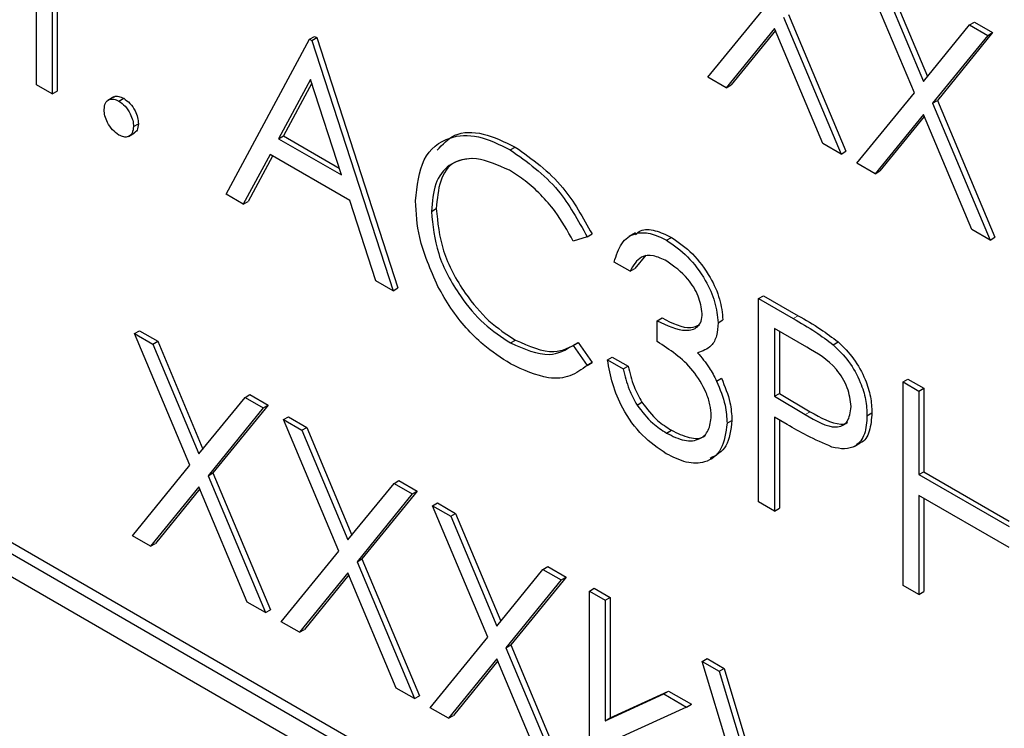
# Paper-space layout 'Blatt2' of a CAD drawing. Header units: millimetres. Extents: x 5 to 418, y 2 to 292.
# Tile 28 of 71: x 126.9 to 128.68, y 159.18 to 160.46. Entities that reach past the tile are written whole.
import ezdxf

# ---------------------------------------------------------------- set-up
doc = ezdxf.new("R2010")
doc.units = ezdxf.units.MM

psp = doc.layouts.new('Blatt2')

# ---------------------------------------------------------------- linework, layer by layer
at = {"color": 7, "linetype": 'Continuous', "lineweight": 25}
for p, q in [((126.9317, 160.34), (126.9317, 160.5755)), ((128.5185, 160.3258), (128.4186, 160.5635)), ((126.9602, 160.559), (126.9602, 160.3235)), ((126.9691, 160.5539), (126.9691, 160.3286)), ((128.4516, 160.5445), (128.5349, 160.3461)), ((128.4604, 160.5496), (128.5422, 160.355)), ((128.1453, 160.3538), (128.2492, 160.4812)), ((128.2822, 160.4622), (128.386, 160.2149)), ((128.291, 160.4673), (128.3949, 160.22)), ((128.2657, 160.442), (128.1783, 160.3348)), ((128.2673, 160.4382), (128.1871, 160.3399)), ((128.3531, 160.2339), (128.2657, 160.442)), ((128.5349, 160.3461), (128.6182, 160.4483)), ((128.6182, 160.4483), (128.6271, 160.4534)), ((128.6182, 160.4483), (128.6512, 160.4292)), ((128.6271, 160.4534), (128.66, 160.4344)), ((127.2744, 160.1422), (127.4253, 160.4225)), ((127.4253, 160.4225), (127.4341, 160.4276)), ((127.4253, 160.4225), (127.4294, 160.4201)), ((127.4294, 160.4201), (127.4382, 160.4252)), ((127.4294, 160.4201), (127.5762, 159.9679)), ((127.4341, 160.4276), (127.4382, 160.4252)), ((127.4382, 160.4252), (127.5851, 159.973)), ((128.6512, 160.4292), (128.5514, 160.3068)), ((128.66, 160.4344), (128.5603, 160.3119)), ((128.6512, 160.4292), (128.66, 160.4344)), ((127.427, 160.3498), (127.3694, 160.2427)), ((127.4831, 160.1771), (127.427, 160.3498)), ((128.1783, 160.3348), (128.1453, 160.3538)), ((133.9465, 155.4369), (125.4612, 160.3354)), ((126.9602, 160.3235), (126.9317, 160.34)), ((127.4293, 160.3428), (127.3782, 160.2478)), ((128.1783, 160.3348), (128.1871, 160.3399)), ((133.9288, 155.4267), (125.4436, 160.3252)), ((126.9602, 160.3235), (126.9691, 160.3286)), ((127.0718, 160.3182), (127.0607, 160.3118)), ((127.0806, 160.3105), (127.0894, 160.3156)), ((128.4146, 160.1984), (128.5185, 160.3258)), ((128.5514, 160.3068), (128.5603, 160.3119)), ((128.5514, 160.3068), (128.6553, 160.0594)), ((128.5603, 160.3119), (128.6641, 160.0646)), ((125.4436, 160.2843), (133.9288, 155.3859)), ((128.5349, 160.2866), (128.4475, 160.1794)), ((128.5365, 160.2828), (128.4564, 160.1845)), ((128.6223, 160.0785), (128.5349, 160.2866)), ((127.1071, 160.2646), (127.1159, 160.2697)), ((127.0981, 160.2468), (127.1091, 160.2531)), ((127.3694, 160.2427), (127.3782, 160.2478)), ((127.3694, 160.2427), (127.4831, 160.1771)), ((127.3782, 160.2478), (127.479, 160.1897)), ((127.7882, 160.2224), (127.7971, 160.2275)), ((128.386, 160.2149), (128.3531, 160.2339)), ((127.3539, 160.214), (127.3055, 160.1242)), ((127.3586, 160.2113), (127.3144, 160.1293)), ((127.4982, 160.1307), (127.3539, 160.214)), ((128.386, 160.2149), (128.3949, 160.22)), ((128.4475, 160.1794), (128.4146, 160.1984)), ((128.4475, 160.1794), (128.4564, 160.1845)), ((127.3055, 160.1242), (127.2744, 160.1422)), ((127.3055, 160.1242), (127.3144, 160.1293)), ((127.5452, 159.9858), (127.4982, 160.1307)), ((127.6456, 160.1112), (127.6544, 160.1163)), ((127.9271, 160.0654), (127.9021, 160.0577)), ((127.9271, 160.0654), (127.9359, 160.0705)), ((128.0143, 160.0725), (128.0033, 160.0661)), ((128.0707, 160.0593), (128.0796, 160.0644)), ((128.6553, 160.0594), (128.6223, 160.0785)), ((128.6553, 160.0594), (128.6641, 160.0646)), ((128.0333, 160.0322), (128.0134, 160.0084)), ((128.0046, 160.0033), (127.976, 160.0197)), ((128.0046, 160.0033), (128.0134, 160.0084)), ((127.5762, 159.9679), (127.5452, 159.9858)), ((127.5762, 159.9679), (127.5851, 159.973)), ((128.2371, 159.9538), (128.2459, 159.9589)), ((128.2459, 159.9589), (128.3084, 159.9229)), ((128.2371, 159.9538), (128.2995, 159.9178)), ((128.2371, 159.5864), (128.2371, 159.9538)), ((128.0535, 159.9138), (128.0624, 159.9189)), ((128.0535, 159.8761), (128.0535, 159.9138)), ((128.1637, 159.9102), (128.1725, 159.9153)), ((127.1091, 159.8905), (127.118, 159.8956)), ((127.1091, 159.8905), (127.1421, 159.8715)), ((127.209, 159.6528), (127.1091, 159.8905)), ((127.118, 159.8956), (127.1509, 159.8766)), ((128.3239, 159.866), (128.2657, 159.8996)), ((128.2657, 159.8996), (128.2657, 159.7772)), ((128.2745, 159.8945), (128.2745, 159.7823)), ((127.1421, 159.8715), (127.1509, 159.8766)), ((127.1421, 159.8715), (127.2254, 159.6731)), ((127.1509, 159.8766), (127.2327, 159.682)), ((127.7884, 159.8736), (127.7973, 159.8788)), ((127.9021, 159.8693), (127.9109, 159.8744)), ((127.9021, 159.8693), (127.9271, 159.833)), ((127.9109, 159.8744), (127.9359, 159.8381)), ((128.372, 159.8704), (128.3808, 159.8755)), ((127.9359, 159.8381), (127.9269, 159.8327)), ((127.9271, 159.833), (127.9359, 159.8381)), ((127.9638, 159.8431), (127.9726, 159.8482)), ((127.9638, 159.8431), (127.9923, 159.8266)), ((127.9726, 159.8482), (128.0012, 159.8317)), ((127.9923, 159.8266), (128.0012, 159.8317)), ((128.161, 159.8047), (128.1698, 159.8099)), ((128.4982, 159.8031), (128.507, 159.8082)), ((128.4982, 159.8031), (128.5268, 159.7866)), ((128.4982, 159.4356), (128.4982, 159.8031)), ((128.507, 159.8082), (128.5356, 159.7917)), ((127.3087, 159.7753), (127.3176, 159.7804)), ((127.3176, 159.7804), (127.3505, 159.7614)), ((128.2657, 159.7772), (128.2745, 159.7823)), ((128.2745, 159.7823), (128.3302, 159.7493)), ((128.5268, 159.7866), (128.5356, 159.7917)), ((128.5268, 159.7866), (128.5268, 159.6359)), ((128.5356, 159.7917), (128.5356, 159.641)), ((127.2254, 159.6731), (127.3087, 159.7753)), ((127.3505, 159.7614), (127.2508, 159.6389)), ((127.3087, 159.7753), (127.3417, 159.7563)), ((127.3417, 159.7563), (127.3505, 159.7614)), ((128.0173, 159.7614), (128.0261, 159.7665)), ((128.2657, 159.7772), (128.3214, 159.7442)), ((127.3417, 159.7563), (127.2419, 159.6338)), ((128.4329, 159.7422), (128.4418, 159.7473)), ((127.3784, 159.7351), (127.3872, 159.7402)), ((127.3784, 159.7351), (127.4113, 159.716)), ((127.4782, 159.4974), (127.3784, 159.7351)), ((127.3872, 159.7402), (127.4202, 159.7211)), ((128.18, 159.7285), (128.1888, 159.7336)), ((128.2884, 159.7263), (128.2657, 159.7395)), ((128.2657, 159.7395), (128.2657, 159.5699)), ((128.2745, 159.7344), (128.2745, 159.575)), ((127.4113, 159.716), (127.4202, 159.7211)), ((127.4113, 159.716), (127.4946, 159.5176)), ((127.4202, 159.7211), (127.5019, 159.5265)), ((128.0704, 159.7109), (128.0793, 159.716)), ((128.4096, 159.6866), (128.4207, 159.693)), ((127.1051, 159.5254), (127.209, 159.6528)), ((127.2419, 159.6338), (127.2508, 159.6389)), ((127.2508, 159.6389), (127.3546, 159.3916)), ((128.5268, 159.6359), (128.5356, 159.641)), ((128.5356, 159.641), (128.6899, 159.5519)), ((127.2419, 159.6338), (127.3457, 159.3865)), ((127.4946, 159.5176), (127.578, 159.6199)), ((127.578, 159.6199), (127.5868, 159.625)), ((127.578, 159.6199), (127.6109, 159.6008)), ((127.5868, 159.625), (127.6198, 159.6059)), ((128.5268, 159.6359), (128.6899, 159.5417)), ((127.2254, 159.6136), (127.138, 159.5064)), ((127.227, 159.6098), (127.1469, 159.5115)), ((127.3128, 159.4055), (127.2254, 159.6136)), ((127.6109, 159.6008), (127.5112, 159.4784)), ((127.6198, 159.6059), (127.52, 159.4835)), ((127.6109, 159.6008), (127.6198, 159.6059)), ((127.6476, 159.5796), (127.6565, 159.5847)), ((127.6565, 159.5847), (127.6894, 159.5657)), ((128.2657, 159.5699), (128.2371, 159.5864)), ((128.6899, 159.504), (128.5268, 159.5982)), ((128.5268, 159.5982), (128.5268, 159.4192)), ((128.5356, 159.5931), (128.5356, 159.4243)), ((127.6476, 159.5796), (127.6806, 159.5606)), ((127.7474, 159.342), (127.6476, 159.5796)), ((127.6806, 159.5606), (127.6894, 159.5657)), ((127.6894, 159.5657), (127.7711, 159.3711)), ((128.2657, 159.5699), (128.2745, 159.575)), ((127.6806, 159.5606), (127.7639, 159.3622)), ((127.138, 159.5064), (127.1051, 159.5254)), ((127.138, 159.5064), (127.1469, 159.5115)), ((127.3743, 159.37), (127.4782, 159.4974)), ((127.5112, 159.4784), (127.52, 159.4835)), ((127.5112, 159.4784), (127.615, 159.231)), ((127.52, 159.4835), (127.6238, 159.2361)), ((127.4946, 159.4582), (127.4073, 159.351)), ((127.582, 159.2501), (127.4946, 159.4582)), ((127.7639, 159.3622), (127.8472, 159.4644)), ((127.8472, 159.4644), (127.856, 159.4695)), ((127.8472, 159.4644), (127.8802, 159.4454)), ((127.856, 159.4695), (127.889, 159.4505)), ((127.4962, 159.4544), (127.4161, 159.3561)), ((127.8802, 159.4454), (127.7804, 159.3229)), ((127.889, 159.4505), (127.7892, 159.3281)), ((127.8802, 159.4454), (127.889, 159.4505)), ((127.9312, 159.4254), (127.94, 159.4305)), ((127.9312, 159.4254), (127.9597, 159.4089)), ((127.9312, 159.0485), (127.9312, 159.4254)), ((127.94, 159.4305), (127.9685, 159.414)), ((128.5268, 159.4192), (128.4982, 159.4356)), ((128.5268, 159.4192), (128.5356, 159.4243)), ((127.3457, 159.3865), (127.3128, 159.4055)), ((127.9597, 159.4089), (127.9685, 159.414)), ((127.9597, 159.4089), (127.9597, 159.191)), ((127.9685, 159.414), (127.9685, 159.1961)), ((127.3457, 159.3865), (127.3546, 159.3916)), ((127.4073, 159.351), (127.3743, 159.37)), ((127.4073, 159.351), (127.4161, 159.3561)), ((127.6435, 159.2145), (127.7474, 159.342)), ((127.7804, 159.3229), (127.7892, 159.3281)), ((127.7804, 159.3229), (127.8842, 159.0756)), ((127.7892, 159.3281), (127.8931, 159.0807)), ((127.7639, 159.3027), (127.6765, 159.1955)), ((127.7655, 159.299), (127.6853, 159.2006)), ((127.8513, 159.0946), (127.7639, 159.3027)), ((128.1351, 159.2982), (128.144, 159.3033)), ((128.1351, 159.2982), (128.1657, 159.2805)), ((128.2697, 158.8531), (128.1351, 159.2982)), ((128.144, 159.3033), (128.1746, 159.2857)), ((128.1657, 159.2805), (128.1746, 159.2857)), ((128.1657, 159.2805), (128.2718, 158.9298)), ((128.1746, 159.2857), (128.2781, 158.9433)), ((127.615, 159.231), (127.582, 159.2501)), ((127.9685, 159.1961), (128.0744, 159.2446)), ((128.0655, 159.2395), (128.0744, 159.2446)), ((128.0744, 159.2446), (128.1154, 159.2209)), ((127.615, 159.231), (127.6238, 159.2361)), ((127.9597, 159.191), (128.0655, 159.2395)), ((128.0655, 159.2395), (128.1066, 159.2158)), ((127.6765, 159.1955), (127.6435, 159.2145)), ((128.1066, 159.2158), (127.9838, 159.1594)), ((128.1066, 159.2158), (128.1154, 159.2209)), ((127.6765, 159.1955), (127.6853, 159.2006)), ((127.9597, 159.191), (127.9685, 159.1961))]:
    psp.add_line(p, q, dxfattribs=at)
at = {"color": 7, "linetype": 'Continuous', "lineweight": 18}
for p, q in [((128.2995, 159.9178), (128.3084, 159.9229)), ((128.3214, 159.7442), (128.3302, 159.7493))]:
    psp.add_line(p, q, dxfattribs=at)
at = {"color": 7, "linetype": 'Continuous', "lineweight": 25}
for points, knots in [([(127.0541, 160.2952), (127.0545, 160.2995), (127.0555, 160.308), (127.0627, 160.3138), (127.0714, 160.3149), (127.0775, 160.312), (127.0806, 160.3105)], [0, 0, 0, 0, 0.279581, 0.5592956, 0.7795618, 1, 1, 1, 1]), ([(127.071, 160.3171), (127.0715, 160.3176), (127.0738, 160.3199), (127.0804, 160.3198), (127.0864, 160.317), (127.0894, 160.3156)], [0, 0, 0, 0, 0.116543, 0.558099, 1, 1, 1, 1]), ([(127.0894, 160.3156), (127.0933, 160.3129), (127.1012, 160.3073), (127.1098, 160.2939), (127.1152, 160.2808), (127.1157, 160.2734), (127.1159, 160.2697)], [0, 0, 0, 0, 0.2795828, 0.5592103, 0.779474, 1, 1, 1, 1]), ([(127.0806, 160.2493), (127.0767, 160.2521), (127.0689, 160.2577), (127.0603, 160.271), (127.0549, 160.2841), (127.0544, 160.2915), (127.0541, 160.2952)], [0, 0, 0, 0, 0.2795866, 0.5591518, 0.7795846, 1, 1, 1, 1]), ([(127.0806, 160.3105), (127.0845, 160.3078), (127.0923, 160.3022), (127.1009, 160.2888), (127.1064, 160.2757), (127.1069, 160.2683), (127.1071, 160.2646)], [0, 0, 0, 0, 0.2795828, 0.5592103, 0.779474, 1, 1, 1, 1]), ([(127.1071, 160.2646), (127.1066, 160.2604), (127.1057, 160.2519), (127.0985, 160.2461), (127.0898, 160.2449), (127.0837, 160.2479), (127.0806, 160.2493)], [0, 0, 0, 0, 0.2794552, 0.5593494, 0.7796652, 1, 1, 1, 1]), ([(127.1159, 160.2697), (127.1156, 160.2654), (127.1149, 160.2575), (127.1099, 160.2543), (127.1077, 160.2529)], [0, 0, 0, 0, 0.5544139, 1, 1, 1, 1]), ([(127.617, 160.1302), (127.6199, 160.1573), (127.6257, 160.2116), (127.6728, 160.2475), (127.7295, 160.2513), (127.7686, 160.232), (127.7882, 160.2224)], [0, 0, 0, 0, 0.279513, 0.559079, 0.779373, 1, 1, 1, 1]), ([(127.6561, 160.2218), (127.6658, 160.2325), (127.6867, 160.2554), (127.7388, 160.2557), (127.7777, 160.2369), (127.7971, 160.2275)], [0, 0, 0, 0, 0.303709, 0.651591, 1, 1, 1, 1]), ([(127.7971, 160.2275), (127.8276, 160.2059), (127.8822, 160.1674), (127.9195, 160.1001), (127.9359, 160.0705)], [0, 0, 0, 0, 0.559515, 1, 1, 1, 1]), ([(127.7865, 160.1857), (127.7661, 160.1947), (127.7255, 160.2128), (127.6781, 160.2003), (127.6499, 160.1641), (127.647, 160.1288), (127.6456, 160.1112)], [0, 0, 0, 0, 0.279856, 0.55952, 0.779687, 1, 1, 1, 1]), ([(127.7177, 160.2067), (127.7067, 160.2054), (127.682, 160.2025), (127.659, 160.1686), (127.656, 160.1337), (127.6544, 160.1163)], [0, 0, 0, 0, 0.285243, 0.642502, 1, 1, 1, 1]), ([(127.7882, 160.2224), (127.8188, 160.2008), (127.8734, 160.1623), (127.9107, 160.095), (127.9271, 160.0654)], [0, 0, 0, 0, 0.559515, 1, 1, 1, 1]), ([(127.9021, 160.0577), (127.8917, 160.0762), (127.8746, 160.1067), (127.8435, 160.1421), (127.8155, 160.1675), (127.7961, 160.1796), (127.7865, 160.1857)], [0, 0, 0, 0, 0.339332, 0.559466, 0.779724, 1, 1, 1, 1]), ([(127.6574, 159.9759), (127.6442, 160.0057), (127.6207, 160.0591), (127.6181, 160.1084), (127.617, 160.1302)], [0, 0, 0, 0, 0.5590317, 1, 1, 1, 1]), ([(127.6456, 160.1112), (127.648, 160.086), (127.6529, 160.0357), (127.6927, 159.9614), (127.74, 159.9055), (127.7723, 159.8843), (127.7884, 159.8736)], [0, 0, 0, 0, 0.279435, 0.558924, 0.779282, 1, 1, 1, 1]), ([(127.6544, 160.1163), (127.6569, 160.0911), (127.6617, 160.0408), (127.7016, 159.9665), (127.7489, 159.9106), (127.7811, 159.8894), (127.7973, 159.8788)], [0, 0, 0, 0, 0.279435, 0.558924, 0.779282, 1, 1, 1, 1]), ([(127.976, 160.0197), (127.9797, 160.0318), (127.987, 160.0557), (128.0113, 160.0729), (128.0407, 160.0739), (128.0607, 160.0641), (128.0707, 160.0593)], [0, 0, 0, 0, 0.280292, 0.559681, 0.779754, 1, 1, 1, 1]), ([(128.0146, 160.0696), (128.0174, 160.0721), (128.0265, 160.0799), (128.0499, 160.0785), (128.0697, 160.0691), (128.0796, 160.0644)], [0, 0, 0, 0, 0.184625, 0.592151, 1, 1, 1, 1]), ([(128.0796, 160.0644), (128.0925, 160.0553), (128.1182, 160.0373), (128.149, 159.9959), (128.1686, 159.9525), (128.1712, 159.9277), (128.1725, 159.9153)], [0, 0, 0, 0, 0.28009, 0.559871, 0.7801, 1, 1, 1, 1]), ([(128.0707, 160.0593), (128.0836, 160.0502), (128.1094, 160.0322), (128.1402, 159.9908), (128.1598, 159.9474), (128.1624, 159.9226), (128.1637, 159.9102)], [0, 0, 0, 0, 0.28009, 0.559871, 0.7801, 1, 1, 1, 1]), ([(128.0711, 160.0214), (128.0629, 160.0254), (128.0463, 160.0334), (128.02, 160.0302), (128.0104, 160.0135), (128.0046, 160.0033)], [0, 0, 0, 0, 0.280646, 0.560371, 1, 1, 1, 1]), ([(128.1351, 159.9268), (128.1335, 159.9373), (128.1303, 159.9585), (128.1059, 159.9964), (128.0843, 160.0119), (128.0711, 160.0214)], [0, 0, 0, 0, 0.278862, 0.560071, 1, 1, 1, 1]), ([(127.7886, 159.8358), (127.7719, 159.8466), (127.7443, 159.8643), (127.708, 159.9003), (127.6799, 159.9358), (127.6649, 159.9625), (127.6574, 159.9759)], [0, 0, 0, 0, 0.339838, 0.559931, 0.779965, 1, 1, 1, 1]), ([(128.0535, 159.9138), (128.0715, 159.9053), (128.0985, 159.8926), (128.1248, 159.899), (128.1338, 159.912), (128.1347, 159.9219), (128.1351, 159.9268)], [0, 0, 0, 0, 0.49941, 0.749017, 0.874544, 1, 1, 1, 1]), ([(128.3084, 159.9229), (128.322, 159.9151), (128.3462, 159.9012), (128.3703, 159.8834), (128.3808, 159.8755)], [0, 0, 0, 0, 0.560308, 1, 1, 1, 1]), ([(128.0624, 159.9189), (128.0809, 159.9094), (128.1066, 159.8963), (128.1254, 159.9044), (128.1307, 159.9066)], [0, 0, 0, 0, 0.72058, 1, 1, 1, 1]), ([(128.1637, 159.9102), (128.1632, 159.902), (128.1621, 159.8856), (128.1507, 159.864), (128.1357, 159.859), (128.1265, 159.856)], [0, 0, 0, 0, 0.280505, 0.560793, 1, 1, 1, 1]), ([(128.2995, 159.9178), (128.3131, 159.91), (128.3374, 159.8961), (128.3614, 159.8783), (128.372, 159.8704)], [0, 0, 0, 0, 0.560308, 1, 1, 1, 1]), ([(127.7884, 159.8736), (127.813, 159.8629), (127.8571, 159.8437), (127.8883, 159.8614), (127.9021, 159.8693)], [0, 0, 0, 0, 0.558778, 1, 1, 1, 1]), ([(127.7973, 159.8788), (127.8219, 159.868), (127.8659, 159.8488), (127.8971, 159.8665), (127.9109, 159.8744)], [0, 0, 0, 0, 0.558778, 1, 1, 1, 1]), ([(128.1514, 159.7418), (128.151, 159.7485), (128.1501, 159.7618), (128.1401, 159.7907), (128.1105, 159.8395), (128.0763, 159.8614), (128.0535, 159.8761)], [0, 0, 0, 0, 0.125584, 0.251188, 0.500605, 1, 1, 1, 1]), ([(128.372, 159.8704), (128.3817, 159.8608), (128.401, 159.8416), (128.421, 159.8052), (128.4315, 159.7709), (128.4325, 159.7518), (128.4329, 159.7422)], [0, 0, 0, 0, 0.279708, 0.559383, 0.779512, 1, 1, 1, 1]), ([(128.3808, 159.8755), (128.3905, 159.8659), (128.4098, 159.8467), (128.4298, 159.8103), (128.4404, 159.776), (128.4413, 159.7569), (128.4418, 159.7473)], [0, 0, 0, 0, 0.279708, 0.559383, 0.779512, 1, 1, 1, 1]), ([(128.1265, 159.856), (128.1339, 159.8473), (128.1472, 159.8316), (128.1568, 159.813), (128.161, 159.8047)], [0, 0, 0, 0, 0.559783, 1, 1, 1, 1]), ([(128.4044, 159.7585), (128.4029, 159.7699), (128.4008, 159.787), (128.389, 159.8104), (128.3666, 159.842), (128.3428, 159.8553), (128.3239, 159.866)], [0, 0, 0, 0, 0.2489664, 0.3747263, 0.5003849, 1, 1, 1, 1]), ([(127.9271, 159.833), (127.9173, 159.8257), (127.8976, 159.8111), (127.8505, 159.8071), (127.8121, 159.8249), (127.7886, 159.8358)], [0, 0, 0, 0, 0.28041, 0.560798, 1, 1, 1, 1]), ([(128.0699, 159.6735), (128.0553, 159.6834), (128.0262, 159.7031), (127.9917, 159.7512), (127.9717, 159.7999), (127.9664, 159.8287), (127.9638, 159.8431)], [0, 0, 0, 0, 0.279888, 0.5589767, 0.7792605, 1, 1, 1, 1]), ([(127.9923, 159.8266), (127.9953, 159.8142), (128.0005, 159.7922), (128.0121, 159.7708), (128.0173, 159.7614)], [0, 0, 0, 0, 0.560698, 1, 1, 1, 1]), ([(128.0012, 159.8317), (128.0041, 159.8193), (128.0093, 159.7973), (128.021, 159.7759), (128.0261, 159.7665)], [0, 0, 0, 0, 0.560698, 1, 1, 1, 1]), ([(128.161, 159.8047), (128.1671, 159.79), (128.178, 159.7636), (128.1794, 159.7392), (128.18, 159.7285)], [0, 0, 0, 0, 0.559418, 1, 1, 1, 1]), ([(128.1698, 159.8099), (128.1759, 159.7951), (128.1869, 159.7687), (128.1882, 159.7443), (128.1888, 159.7336)], [0, 0, 0, 0, 0.559418, 1, 1, 1, 1]), ([(128.0173, 159.7614), (128.0264, 159.7495), (128.0428, 159.7283), (128.062, 159.7162), (128.0704, 159.7109)], [0, 0, 0, 0, 0.558763, 1, 1, 1, 1]), ([(128.0261, 159.7665), (128.0352, 159.7546), (128.0516, 159.7334), (128.0708, 159.7213), (128.0793, 159.716)], [0, 0, 0, 0, 0.558763, 1, 1, 1, 1]), ([(128.3214, 159.7442), (128.3408, 159.7329), (128.365, 159.7188), (128.3885, 159.7236), (128.4008, 159.7334), (128.4029, 159.7485), (128.4044, 159.7585)], [0, 0, 0, 0, 0.49972, 0.625346, 0.751079, 1, 1, 1, 1]), ([(128.3302, 159.7493), (128.3492, 159.7386), (128.373, 159.7253), (128.3943, 159.7273), (128.3975, 159.7301), (128.3978, 159.7303)], [0, 0, 0, 0, 0.782956, 0.979785, 1, 1, 1, 1]), ([(128.4418, 159.7473), (128.4409, 159.7359), (128.4391, 159.7131), (128.4287, 159.6953), (128.4199, 159.6929), (128.4194, 159.6927)], [0, 0, 0, 0, 0.486658, 0.971776, 1, 1, 1, 1]), ([(128.18, 159.7285), (128.1777, 159.7118), (128.1731, 159.6783), (128.1433, 159.6559), (128.1069, 159.6554), (128.0822, 159.6674), (128.0699, 159.6735)], [0, 0, 0, 0, 0.2793058, 0.558836, 0.779276, 1, 1, 1, 1]), ([(128.0704, 159.7109), (128.0815, 159.7053), (128.1035, 159.6943), (128.1301, 159.698), (128.1482, 159.7137), (128.1504, 159.7325), (128.1514, 159.7418)], [0, 0, 0, 0, 0.2806, 0.560152, 0.7803, 1, 1, 1, 1]), ([(128.1888, 159.7336), (128.1867, 159.7165), (128.1826, 159.6829), (128.1602, 159.6707), (128.1492, 159.6647)], [0, 0, 0, 0, 0.510177, 1, 1, 1, 1]), ([(128.3694, 159.6856), (128.3544, 159.6921), (128.3275, 159.7037), (128.3004, 159.7194), (128.2884, 159.7263)], [0, 0, 0, 0, 0.559691, 1, 1, 1, 1]), ([(128.4329, 159.7422), (128.4322, 159.7305), (128.4307, 159.7072), (128.4147, 159.6869), (128.393, 159.6804), (128.3773, 159.6839), (128.3694, 159.6856)], [0, 0, 0, 0, 0.280103, 0.559319, 0.779451, 1, 1, 1, 1]), ([(128.0793, 159.716), (128.0901, 159.7107), (128.1117, 159.7003), (128.1336, 159.6999), (128.1404, 159.7068), (128.1408, 159.7072)], [0, 0, 0, 0, 0.486346, 0.970874, 1, 1, 1, 1])]:
    psp.add_open_spline(points, degree=3, knots=knots, dxfattribs=at)

doc.saveas('drawing.dxf')
